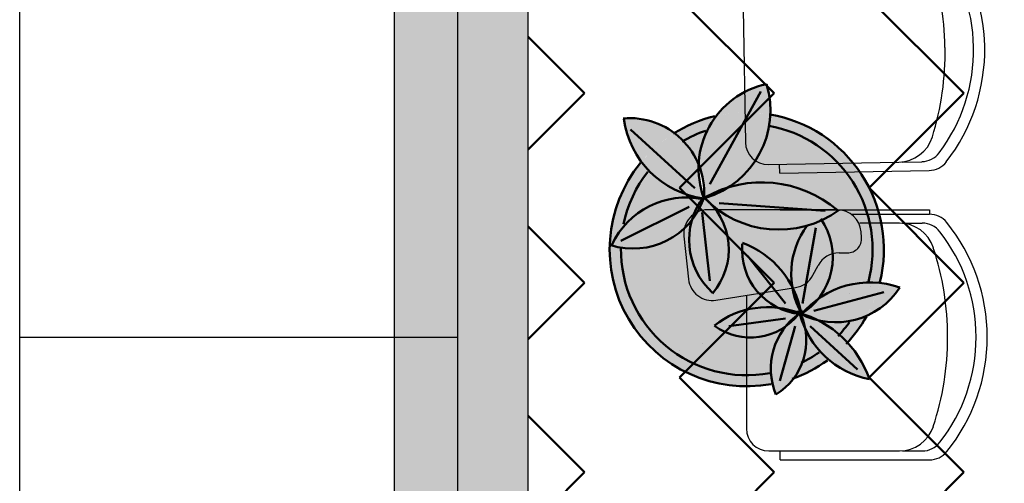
# Model space of a CAD drawing. Header units: metres. Extents: x -1 to 482, y -6 to 64.
# Tile 7 of 33: x 393.3 to 395.5, y 19.92 to 20.95. Entities that reach past the tile are written whole.
import ezdxf

# ---------------------------------------------------------------- set-up
doc = ezdxf.new("R2010")
doc.units = ezdxf.units.M
doc.linetypes.add('CONTINUA', pattern=[0])
for name, color, linetype, lineweight in [('3D P1 MURS EXISTENTS', 7, 'CONTINUA', 25), ('P1 MOBLES', 7, 'CONTINUA', 25), ('PB MOBLES', 7, 'CONTINUA', 25)]:
    doc.layers.add(name, color=color, linetype=linetype, lineweight=lineweight)

# ---------------------------------------------------------------- blocks, each defined once
blk = doc.blocks.new('OBJETO_COMPLEJO_40')
at = {"layer": 'P1 MOBLES', "color": 202, "linetype": 'CONTINUA', "lineweight": 50, "transparency": 33554687}
for p, q in [((394.9605, 20.7928), (394.8462, 20.5854)), ((394.6684, 20.7082), (394.8123, 20.5769)), ((394.6472, 20.4584), (394.7996, 20.5346)), ((395.1044, 20.5261), (394.8673, 20.5431)), ((394.8462, 20.3695), (394.8292, 20.5219)), ((395.0536, 20.3187), (395.0832, 20.488)), ((395.0155, 20.3187), (394.9308, 20.4245)), ((395.206, 20.3568), (395.206, 20.3568)), ((395.2525, 20.3695), (395.2525, 20.3695)), ((395.079, 20.3018), (395.2356, 20.3441)), ((395.1594, 20.3399), (395.1594, 20.3399)), ((395.1129, 20.3229), (395.1129, 20.3229)), ((395.0155, 20.2933), (395.0155, 20.2933)), ((395.0282, 20.2975), (395.0536, 20.3018)), ((395.0663, 20.306), (395.0663, 20.306)), ((395.0155, 20.2848), (394.8885, 20.2679)), ((394.9689, 20.2764), (394.9689, 20.2764)), ((395.0367, 20.2679), (395.0028, 20.1451)), ((395.0705, 20.2679), (395.1763, 20.1705)), ((394.8758, 20.2467), (394.8758, 20.2467)), ((394.9224, 20.2594), (394.9224, 20.2594)), ((394.8292, 20.2298), (394.8292, 20.2298)), ((394.7784, 20.2129), (394.7784, 20.2129)), ((394.7319, 20.1959), (394.7319, 20.1959))]:
    blk.add_line(p, q, dxfattribs=at)
for points in [[(394.8571, 20.7378), (394.8449, 20.7346), (394.8328, 20.7309), (394.8209, 20.7267), (394.8092, 20.722), (394.7977, 20.7169), (394.7865, 20.7113), (394.7754, 20.7052), (394.7646, 20.6987)], [(394.8369, 20.7054), (394.83, 20.703), (394.8233, 20.7004), (394.8166, 20.6976), (394.81, 20.6946), (394.8035, 20.6915), (394.7971, 20.6882), (394.7907, 20.6847), (394.7845, 20.6811)], [(394.7076, 20.6136), (394.6979, 20.6005), (394.6889, 20.5868), (394.6808, 20.5726), (394.6735, 20.5581), (394.667, 20.5431), (394.6614, 20.5277), (394.6568, 20.5121), (394.653, 20.4961)], [(394.852, 20.3412), (394.8614, 20.3533), (394.8695, 20.3661), (394.8761, 20.3797), (394.8814, 20.3938), (394.8853, 20.4084), (394.8876, 20.4233), (394.8885, 20.4385), (394.8878, 20.4538), (394.8856, 20.4689), (394.8818, 20.4836), (394.8766, 20.4978), (394.8701, 20.5114), (394.8622, 20.5243), (394.8531, 20.5363), (394.8427, 20.5474), (394.8312, 20.5574)], [(395.0476, 20.2931), (395.0606, 20.3017), (395.0725, 20.3116), (395.0833, 20.3225), (395.0929, 20.3344), (395.1012, 20.3473), (395.1082, 20.361), (395.1138, 20.3753), (395.1179, 20.3903), (395.1204, 20.4057), (395.1213, 20.4211), (395.1207, 20.4364), (395.1185, 20.4516), (395.1147, 20.4664), (395.1095, 20.4809), (395.1028, 20.4948), (395.0946, 20.508)], [(395.1514, 20.2281), (395.1578, 20.2351), (395.164, 20.2423), (395.17, 20.2497), (395.1758, 20.2573), (395.1813, 20.265), (395.1866, 20.2729), (395.1916, 20.281), (395.1964, 20.2892)], [(395.133, 20.2457), (395.1364, 20.2493), (395.1398, 20.2531), (395.143, 20.2568), (395.1462, 20.2607), (395.1494, 20.2645), (395.1524, 20.2685), (395.1554, 20.2725), (395.1583, 20.2765)], [(395.0504, 20.1855), (395.0556, 20.1881), (395.0607, 20.1907), (395.0659, 20.1935), (395.0709, 20.1964), (395.0759, 20.1994), (395.0808, 20.2025), (395.0857, 20.2057), (395.0905, 20.209)], [(395.0304, 20.1498), (395.0409, 20.1537), (395.0512, 20.1579), (395.0613, 20.1626), (395.0713, 20.1676), (395.081, 20.1729), (395.0906, 20.1786), (395.1, 20.1847), (395.1091, 20.1911)]]:
    blk.add_lwpolyline(points, dxfattribs=at)
for centre, radius, start, end in [((395.0133, 20.6214), 0.1925, 102.1033, 200.2043), ((394.777, 20.7509), 0.2047, 286.8827, 16.7044), ((394.6663, 20.5663), 0.1672, 356.8346, 94.9411), ((394.8607, 20.7609), 0.2092, 187.9519, 262.1617), ((394.9288, 20.4393), 0.3068, 346.1873, 80.2094), ((394.9288, 20.4393), 0.2814, 345.1592, 79.9371), ((394.9284, 20.4395), 0.3065, 140.8457, 280.3403), ((394.9627, 20.3296), 0.26, 49.671, 119.1569), ((394.6748, 20.6081), 0.1667, 252.3924, 341.089), ((394.7932, 20.3719), 0.1838, 78.3106, 154.8452), ((394.9579, 20.4606), 0.1583, 142.1968, 228.1826), ((395.0004, 20.714), 0.2302, 223.8051, 305.7246), ((395.2122, 20.3844), 0.184, 143.7197, 208.7429), ((395.0637, 20.4392), 0.1456, 174.9683, 264.1822), ((394.8484, 20.2616), 0.2052, 9.9277, 69.7965), ((394.9286, 20.4393), 0.2814, 179.2988, 280.5248), ((395.2049, 20.1635), 0.2022, 70.8423, 139.9272), ((395.1276, 20.4474), 0.171, 242.4364, 327.1103), ((394.9371, 20.3797), 0.1372, 233.9913, 322.1023), ((394.9753, 20.1178), 0.1925, 68.3632, 128.018), ((395.1338, 20.1726), 0.1514, 125.2998, 202.3927), ((394.9205, 20.2359), 0.1415, 301.2067, 24.0281), ((394.9826, 20.073), 0.2332, 19.0133, 74.4259), ((395.2418, 20.3461), 0.2009, 194.9276, 258.8765)]:
    blk.add_arc(centre, radius, start, end, dxfattribs=at)

msp = doc.modelspace()

# ---------------------------------------------------------------- hatches: boundary and pattern name
at = {"layer": '3D P1 MURS EXISTENTS', "linetype": 'CONTINUA', "lineweight": 18, "true_color": 0xa0a0a0, "transparency": 33554687}
msp.add_hatch(color=253, dxfattribs=at).paths.add_polyline_path([(394.1398, 21.2525), (394.1398, 18.0825), (394.4398, 18.0825), (394.4398, 21.2525)])
at = {"layer": 'P1 MOBLES', "linetype": 'CONTINUA', "lineweight": 50, "transparency": 33554687}
h = msp.add_hatch(dxfattribs=at)
h.set_pattern_fill('TRAMA', color=202, scale=0.3, angle=135, style=0, pattern_type=2)
h.set_pattern_definition([(135, (-0.84853, 6e-17), (-0.42426407, 3e-17), [0.3, -0.3]), (225, (-0.84853, 6e-17), (-7e-17, -0.42426407), [0.3, -0.3])])
h.paths.add_polyline_path([(400.4234, 26.6821), (400.6941, 28.0485), (394.4398, 28.0485), (394.4398, 13.2195), (397.7561, 13.2195), (398.8018, 18.4972), (397.2323, 18.8081), (397.446, 19.8872), (399.0155, 19.5762), (400.2096, 25.603), (398.6401, 25.914), (398.8539, 26.993)], flags=0)
at = {"layer": 'P1 MOBLES', "linetype": 'CONTINUA', "lineweight": 25, "transparency": 33554687}
for points in [[(394.9481, 20.7456), (394.9525, 20.7451), (394.9595, 20.7446), (394.9686, 20.7434), (394.9736, 20.7429), (394.9762, 20.7424), (394.9798, 20.7419), (394.9924, 20.7393), (394.9814, 20.7416), (394.9815, 20.743), (394.9814, 20.7599), (394.98, 20.7767), (394.9772, 20.7933), (394.973, 20.8097), (394.957, 20.8056), (394.9415, 20.8001), (394.9265, 20.7933), (394.9121, 20.7852), (394.8985, 20.776), (394.8857, 20.7656), (394.8738, 20.7541), (394.863, 20.7417), (394.8606, 20.7384), (394.8664, 20.7396), (394.8713, 20.7407), (394.874, 20.7411), (394.8778, 20.7419), (394.8935, 20.744), (394.8967, 20.7445), (394.8973, 20.7445), (394.8981, 20.7446), (394.9185, 20.746), (394.9207, 20.746), (394.9224, 20.7461), (394.9273, 20.746), (394.939, 20.746), (394.9444, 20.7456)], [(394.9235, 20.7688), (394.9235, 20.7657), (394.9266, 20.7657), (394.9266, 20.7688)], [(394.7259, 20.7225), (394.7116, 20.7273), (394.6969, 20.7307), (394.682, 20.7328), (394.6669, 20.7335), (394.6533, 20.733), (394.6565, 20.7153), (394.6608, 20.699), (394.6665, 20.683), (394.6734, 20.6676), (394.6816, 20.6527), (394.6909, 20.6386), (394.6932, 20.6357), (394.6965, 20.6398), (394.6986, 20.642), (394.7012, 20.6452), (394.7114, 20.6557), (394.7141, 20.6586), (394.7148, 20.6591), (394.7155, 20.6599), (394.7307, 20.6736), (394.7322, 20.6748), (394.7332, 20.6758), (394.7371, 20.6787), (394.7468, 20.6864), (394.7509, 20.6892), (394.7537, 20.6913), (394.7576, 20.6938), (394.7637, 20.698), (394.7813, 20.7084), (394.7812, 20.7087), (394.7667, 20.6999), (394.7654, 20.701), (394.7529, 20.7093), (394.7397, 20.7165)], [(394.8556, 20.7318), (394.8606, 20.7382), (394.8463, 20.7349), (394.8218, 20.7269), (394.7982, 20.717), (394.7754, 20.7051), (394.7668, 20.6996), (394.7756, 20.6928), (394.7893, 20.6795), (394.8014, 20.6648), (394.8117, 20.6488), (394.8212, 20.6296), (394.8214, 20.6359), (394.824, 20.6564), (394.8288, 20.6764), (394.8357, 20.6958), (394.8447, 20.7143)], [(394.8967, 20.7445), (394.8713, 20.7407), (394.8606, 20.7382), (394.8556, 20.7318), (394.8447, 20.7143), (394.8357, 20.6958), (394.8288, 20.6764), (394.824, 20.6564), (394.8214, 20.6359), (394.8212, 20.6288), (394.8266, 20.6137), (394.831, 20.5951), (394.8332, 20.5762), (394.8332, 20.5556), (394.8346, 20.5544), (394.8566, 20.5619), (394.8546, 20.5659), (394.8577, 20.5675), (394.8803, 20.5762), (394.8896, 20.5788), (394.8945, 20.5817), (394.9116, 20.5945), (394.9273, 20.609), (394.9415, 20.625), (394.9538, 20.6425), (394.9643, 20.6611), (394.9728, 20.6807), (394.9792, 20.7011), (394.9834, 20.7221), (394.9852, 20.7407), (394.9736, 20.7429), (394.9481, 20.7456), (394.9224, 20.7461)], [(394.9792, 20.7011), (394.9728, 20.6807), (394.9643, 20.6611), (394.9538, 20.6425), (394.9415, 20.625), (394.9273, 20.609), (394.9116, 20.5945), (394.8912, 20.5793), (394.8896, 20.5788), (394.8761, 20.5708), (394.8566, 20.5619), (394.8346, 20.5544), (394.8427, 20.5474), (394.8473, 20.5424), (394.8514, 20.5386), (394.8701, 20.5243), (394.8901, 20.512), (394.9113, 20.5018), (394.9334, 20.4938), (394.9562, 20.4881), (394.9794, 20.4848), (395.0029, 20.4838), (395.0264, 20.4853), (395.0496, 20.4891), (395.0722, 20.4953), (395.0941, 20.5038), (395.0965, 20.5049), (395.1028, 20.4948), (395.1095, 20.4809), (395.1147, 20.4664), (395.1185, 20.4516), (395.1207, 20.4364), (395.1213, 20.4211), (395.1204, 20.4057), (395.1179, 20.3903), (395.1138, 20.3753), (395.1082, 20.361), (395.1012, 20.3473), (395.0929, 20.3344), (395.0876, 20.3279), (395.1001, 20.3364), (395.1195, 20.3467), (395.14, 20.3548), (395.1612, 20.3607), (395.1829, 20.3642), (395.2049, 20.3653), (395.2262, 20.364), (395.2287, 20.3759), (395.2316, 20.3902), (395.2331, 20.4019), (395.2346, 20.4161), (395.2351, 20.4281), (395.2355, 20.4422), (395.235, 20.4543), (395.2341, 20.4682), (395.2326, 20.4804), (395.2306, 20.4941), (395.228, 20.5061), (395.2248, 20.5195), (395.2212, 20.5314), (395.2169, 20.5444), (395.2123, 20.556), (395.2069, 20.5685), (395.2014, 20.5797), (395.195, 20.5916), (395.1884, 20.6024), (395.1811, 20.6137), (395.1736, 20.6239), (395.1653, 20.6345), (395.157, 20.6441), (395.1479, 20.6538), (395.1388, 20.6628), (395.1289, 20.6717), (395.119, 20.6799), (395.1084, 20.6878), (395.0978, 20.6952), (395.0867, 20.7022), (395.0755, 20.7086), (395.0638, 20.7146), (395.052, 20.7202), (395.04, 20.7251), (395.0277, 20.7296), (395.0153, 20.7335), (395.0026, 20.737), (394.9901, 20.7397), (394.9852, 20.7407), (394.9834, 20.7221)], [(394.7893, 20.6795), (394.7756, 20.6928), (394.7668, 20.6996), (394.7537, 20.6913), (394.7332, 20.6758), (394.7141, 20.6586), (394.6965, 20.6398), (394.6933, 20.6358), (394.6978, 20.6296), (394.7129, 20.6128), (394.7297, 20.5978), (394.748, 20.5846), (394.7677, 20.5735), (394.7884, 20.5646), (394.81, 20.5579), (394.8303, 20.554), (394.8321, 20.5566), (394.8321, 20.5566), (394.8266, 20.5746), (394.8227, 20.5948), (394.8209, 20.6154), (394.8212, 20.6288), (394.8202, 20.6317), (394.8117, 20.6488), (394.8014, 20.6648)], [(394.7129, 20.6128), (394.6978, 20.6296), (394.6933, 20.6358), (394.6823, 20.6218), (394.6798, 20.6185), (394.6677, 20.6003), (394.6657, 20.5972), (394.655, 20.5776), (394.6535, 20.5747), (394.6443, 20.5541), (394.6432, 20.5513), (394.6357, 20.5299), (394.6348, 20.527), (394.6292, 20.5051), (394.6285, 20.502), (394.6248, 20.48), (394.6243, 20.4766), (394.6225, 20.4547), (394.6222, 20.4508), (394.6222, 20.4294), (394.6224, 20.4248), (394.6241, 20.4043), (394.6247, 20.399), (394.628, 20.3795), (394.6293, 20.3733), (394.6339, 20.3552), (394.636, 20.3481), (394.6417, 20.3315), (394.6448, 20.3235), (394.6514, 20.3086), (394.6557, 20.2997), (394.6629, 20.2866), (394.6687, 20.2769), (394.6761, 20.2657), (394.6836, 20.2552), (394.6909, 20.2459), (394.7003, 20.2349), (394.7072, 20.2275), (394.7187, 20.216), (394.725, 20.2104), (394.7387, 20.1988), (394.744, 20.1948), (394.7601, 20.1833), (394.7642, 20.1808), (394.7828, 20.1698), (394.7854, 20.1684), (394.8066, 20.1582), (394.8075, 20.1578), (394.831, 20.1488), (394.8557, 20.1417), (394.8809, 20.1366), (394.9065, 20.1337), (394.9322, 20.133), (394.9579, 20.1344), (394.9834, 20.1379), (394.9834, 20.1377), (394.9859, 20.1382), (394.983, 20.1526), (394.9817, 20.1709), (394.9826, 20.1892), (394.9857, 20.2073), (394.991, 20.2248), (394.9984, 20.2416), (395.0077, 20.2574), (395.0156, 20.2675), (395.0058, 20.261), (394.9901, 20.2531), (394.9735, 20.2474), (394.9563, 20.2438), (394.9388, 20.2425), (394.9212, 20.2434), (394.9039, 20.2466), (394.8872, 20.2519), (394.8713, 20.2593), (394.8561, 20.2689), (394.875, 20.2821), (394.8947, 20.2925), (394.9154, 20.3007), (394.9369, 20.3064), (394.9589, 20.3095), (394.9812, 20.3102), (395.0033, 20.3082), (395.0251, 20.3037), (395.0385, 20.2993), (395.0485, 20.3009), (395.0419, 20.3147), (395.0351, 20.3345), (395.0306, 20.3549), (395.0304, 20.3561), (395.0298, 20.3576), (395.0304, 20.3565), (395.0284, 20.3756), (395.0286, 20.3965), (395.0311, 20.4172), (395.036, 20.4375), (395.0432, 20.4571), (395.0525, 20.4757), (395.0637, 20.493), (395.0496, 20.4891), (395.0264, 20.4853), (395.0029, 20.4838), (394.9794, 20.4848), (394.9562, 20.4881), (394.9334, 20.4938), (394.9113, 20.5018), (394.8901, 20.512), (394.8701, 20.5243), (394.8512, 20.5387), (394.8622, 20.5243), (394.8701, 20.5114), (394.8766, 20.4978), (394.8818, 20.4836), (394.8856, 20.4689), (394.8878, 20.4538), (394.8885, 20.4385), (394.8876, 20.4233), (394.8853, 20.4084), (394.8814, 20.3938), (394.8761, 20.3797), (394.8695, 20.3661), (394.8614, 20.3533), (394.8528, 20.3422), (394.8385, 20.3567), (394.8264, 20.3724), (394.8164, 20.3895), (394.8087, 20.4077), (394.8033, 20.4268), (394.8002, 20.4463), (394.7997, 20.4661), (394.8016, 20.4858), (394.8061, 20.5058), (394.8036, 20.5024), (394.7901, 20.4878), (394.775, 20.475), (394.7585, 20.464), (394.7408, 20.4551), (394.7221, 20.4483), (394.7028, 20.4438), (394.6831, 20.4416), (394.6632, 20.4418), (394.6436, 20.4444), (394.6261, 20.4488), (394.6365, 20.4681), (394.6482, 20.4849), (394.6616, 20.5003), (394.6767, 20.5141), (394.6932, 20.5262), (394.711, 20.5364), (394.7297, 20.5445), (394.7493, 20.5505), (394.7694, 20.5542), (394.7898, 20.5557), (394.8102, 20.555), (394.8291, 20.5522), (394.8303, 20.554), (394.81, 20.5579), (394.7884, 20.5646), (394.7677, 20.5735), (394.748, 20.5846), (394.7297, 20.5978)], [(394.8102, 20.555), (394.7898, 20.5557), (394.7694, 20.5542), (394.7493, 20.5505), (394.7297, 20.5445), (394.711, 20.5364), (394.6932, 20.5262), (394.6767, 20.5141), (394.6616, 20.5003), (394.6482, 20.4849), (394.6365, 20.4681), (394.6261, 20.4488), (394.6436, 20.4444), (394.6632, 20.4418), (394.6831, 20.4416), (394.7028, 20.4438), (394.7221, 20.4483), (394.7408, 20.4551), (394.7585, 20.464), (394.775, 20.475), (394.7901, 20.4878), (394.8036, 20.5024), (394.8063, 20.5061), (394.8127, 20.5237), (394.8217, 20.5413), (394.8291, 20.5522)], [(394.8701, 20.5114), (394.8622, 20.5243), (394.8531, 20.5363), (394.8473, 20.5424), (394.834, 20.555), (394.8321, 20.5566), (394.8327, 20.5547), (394.8249, 20.5358), (394.8153, 20.5184), (394.8063, 20.5061), (394.806, 20.5051), (394.8016, 20.4858), (394.7997, 20.4661), (394.8002, 20.4463), (394.8033, 20.4268), (394.8087, 20.4077), (394.8164, 20.3895), (394.8264, 20.3724), (394.8385, 20.3567), (394.8528, 20.3422), (394.8614, 20.3533), (394.8695, 20.3661), (394.8761, 20.3797), (394.8814, 20.3938), (394.8853, 20.4084), (394.8876, 20.4233), (394.8885, 20.4385), (394.8878, 20.4538), (394.8856, 20.4689), (394.8818, 20.4836), (394.8766, 20.4978)], [(395.1207, 20.4364), (395.1185, 20.4516), (395.1147, 20.4664), (395.1095, 20.4809), (395.1028, 20.4948), (395.0965, 20.5049), (395.0941, 20.5038), (395.0722, 20.4953), (395.0637, 20.493), (395.0525, 20.4757), (395.0432, 20.4571), (395.036, 20.4375), (395.0311, 20.4172), (395.0286, 20.3965), (395.0284, 20.3756), (395.0304, 20.3561), (395.0388, 20.3381), (395.0457, 20.3179), (395.0507, 20.2963), (395.0511, 20.2954), (395.0529, 20.2966), (395.0652, 20.3097), (395.0819, 20.324), (395.0876, 20.3279), (395.0929, 20.3344), (395.1012, 20.3473), (395.1082, 20.361), (395.1138, 20.3753), (395.1179, 20.3903), (395.1204, 20.4057), (395.1213, 20.4211)], [(394.748, 20.3862), (394.7891, 20.3154), (394.776, 20.3967)], [(394.7515, 20.3757), (394.7515, 20.3469), (394.7603, 20.3469), (394.7603, 20.3757)], [(395.0377, 20.3405), (395.0304, 20.3563), (395.0312, 20.352), (395.0345, 20.337), (395.0362, 20.3312), (395.0407, 20.3183), (395.0427, 20.313), (395.0485, 20.3009), (395.0496, 20.3011), (395.0462, 20.3159), (395.0445, 20.3215), (395.0399, 20.3347)], [(395.2189, 20.3396), (395.2263, 20.364), (395.2049, 20.3653), (395.1829, 20.3642), (395.1612, 20.3607), (395.14, 20.3548), (395.1195, 20.3467), (395.1001, 20.3364), (395.0876, 20.3279), (395.0833, 20.3225), (395.0725, 20.3116), (395.0606, 20.3017), (395.0529, 20.2966), (395.0518, 20.2955), (395.0664, 20.2907), (395.0868, 20.2817), (395.0876, 20.2812), (395.1037, 20.278), (395.1231, 20.2764), (395.1425, 20.277), (395.1618, 20.2798), (395.1805, 20.2847), (395.1976, 20.2914), (395.2091, 20.3146), (395.219, 20.3396)], [(395.2712, 20.3545), (395.2545, 20.3595), (395.2375, 20.363), (395.2264, 20.3644), (395.2254, 20.361), (395.2247, 20.3583), (395.2189, 20.3396), (395.219, 20.3396), (395.2182, 20.3375), (395.2113, 20.3196), (395.2099, 20.3167), (395.2091, 20.3146), (395.2068, 20.31), (395.2026, 20.301), (395.1995, 20.2953), (395.1976, 20.2915), (395.2009, 20.2928), (395.2148, 20.3002), (395.228, 20.3089), (395.2403, 20.3188), (395.2517, 20.3297), (395.262, 20.3416)], [(395.0349, 20.2965), (395.0212, 20.3), (395.0079, 20.3047), (395, 20.3085), (394.9812, 20.3102), (394.9612, 20.3096), (394.9553, 20.309), (394.9406, 20.3069), (394.9347, 20.3058), (394.9154, 20.3007), (394.8967, 20.2934), (394.8914, 20.2908), (394.8783, 20.2838), (394.8732, 20.2808), (394.8561, 20.2689), (394.87, 20.2601), (394.8745, 20.2578), (394.8846, 20.2531), (394.8899, 20.251), (394.9006, 20.2476), (394.9054, 20.2463), (394.9212, 20.2434), (394.9373, 20.2426), (394.9423, 20.2428), (394.9535, 20.2436), (394.959, 20.2444), (394.97, 20.2467), (394.9749, 20.2479), (394.9901, 20.2531), (395.0045, 20.2603), (395.0087, 20.2629), (395.015, 20.2671), (395.0243, 20.2776), (395.0349, 20.2874), (395.0448, 20.295)], [(395.0612, 20.2514), (395.0595, 20.2618), (395.0594, 20.262), (395.0528, 20.2779), (395.0476, 20.2946), (395.0449, 20.295), (395.0361, 20.2848), (395.0259, 20.2751), (395.0152, 20.2669), (395.0098, 20.26), (395.0072, 20.2564), (394.9987, 20.2421), (394.9973, 20.2392), (394.9918, 20.2268), (394.99, 20.2216), (394.9866, 20.2105), (394.9853, 20.2051), (394.983, 20.1918), (394.9825, 20.1886), (394.9817, 20.172), (394.9819, 20.1675), (394.9828, 20.1552), (394.9836, 20.1496), (394.9859, 20.138), (394.9999, 20.1409), (395.0197, 20.1463), (395.0336, 20.1511), (395.0362, 20.1545), (395.044, 20.1669), (395.0505, 20.18), (395.0555, 20.1937), (395.0592, 20.2078), (395.0613, 20.2223), (395.062, 20.2368)], [(395.0016, 20.3084), (395.0014, 20.3078), (395.0037, 20.3067), (395.009, 20.3043), (395.0168, 20.3015), (395.022, 20.2998), (395.0297, 20.2978), (395.0385, 20.2993), (395.0275, 20.3029), (395.0223, 20.3043), (395.0056, 20.3077)], [(395.0503, 20.2949), (395.0515, 20.2957), (395.0428, 20.2984)], [(395.1539, 20.231), (395.1415, 20.2436), (395.1275, 20.2558), (395.1125, 20.2668), (395.0966, 20.2765), (395.0869, 20.2814), (395.0777, 20.2838), (395.0628, 20.2891), (395.051, 20.2946), (395.0498, 20.2933), (395.055, 20.2799), (395.0588, 20.2658), (395.0595, 20.2618), (395.0673, 20.2466), (395.0764, 20.232), (395.0868, 20.2183), (395.0984, 20.2055), (395.111, 20.1937), (395.1117, 20.1931), (395.1269, 20.205), (395.1421, 20.2188)], [(395.1931, 20.2836), (395.1973, 20.2913), (395.1951, 20.2904), (395.1863, 20.2867), (395.1829, 20.2857), (395.1805, 20.2847), (395.1769, 20.2838), (395.1712, 20.282), (395.1654, 20.2807), (395.1618, 20.2798), (395.1592, 20.2794), (395.1558, 20.2787), (395.1463, 20.2775), (395.1425, 20.277), (395.1415, 20.277), (395.1401, 20.2768), (395.1243, 20.2764), (395.1236, 20.2764), (395.1231, 20.2764), (395.1202, 20.2766), (395.1086, 20.2774), (395.1058, 20.2778), (395.1037, 20.278), (395.0998, 20.2788), (395.093, 20.2799), (395.0869, 20.2814), (395.0966, 20.2765), (395.1125, 20.2668), (395.1275, 20.2558), (395.1415, 20.2436), (395.1539, 20.231), (395.1562, 20.2333), (395.1565, 20.2337), (395.1696, 20.2492), (395.1817, 20.2657), (395.1925, 20.2826)], [(395.1108, 20.1923), (395.1117, 20.1931), (395.111, 20.1937), (395.0984, 20.2055), (395.0868, 20.2183), (395.0764, 20.232), (395.0673, 20.2466), (395.0595, 20.2618), (395.0612, 20.2514), (395.062, 20.2368), (395.0613, 20.2223), (395.0592, 20.2078), (395.0555, 20.1937), (395.0505, 20.18), (395.044, 20.1669), (395.0362, 20.1545), (395.0336, 20.1511), (395.0391, 20.153), (395.0579, 20.161), (395.076, 20.1701), (395.0765, 20.1704), (395.0937, 20.1806), (395.0942, 20.181)], [(395.154, 20.2309), (395.1525, 20.2293), (395.1525, 20.2293), (395.1524, 20.2293), (395.1466, 20.2235), (395.1421, 20.2188), (395.1405, 20.2173), (395.1388, 20.2157), (395.1319, 20.2096), (395.1269, 20.205), (395.1256, 20.2041), (395.1244, 20.2029), (395.116, 20.1964), (395.1118, 20.1931), (395.1167, 20.189), (395.1296, 20.1795), (395.1432, 20.1711), (395.1575, 20.1638), (395.1722, 20.1577), (395.1875, 20.1527), (395.203, 20.149), (395.1968, 20.1652), (395.1894, 20.1808), (395.1808, 20.1959), (395.1711, 20.2103), (395.1604, 20.2239)], [(395.0304, 20.1498), (395.0303, 20.15), (395.0236, 20.1475), (395.0216, 20.1469), (395.0197, 20.1463), (395.0133, 20.1446), (395.0051, 20.1422), (395.0024, 20.1416), (394.9999, 20.1409), (394.9938, 20.1396), (394.9866, 20.138), (394.9889, 20.1286), (394.9938, 20.1149), (395.0051, 20.1225), (395.0156, 20.1312), (395.0253, 20.1409), (395.0336, 20.151)]]:
    msp.add_hatch(color=7, dxfattribs=at).paths.add_polyline_path(points)

# ---------------------------------------------------------------- linework, layer by layer
at = {"layer": '3D P1 MURS EXISTENTS', "color": 7, "linetype": 'CONTINUA', "lineweight": 25, "transparency": 33554687}
for p, q in [((394.1398, 21.2525), (394.1398, 18.0825)), ((394.4398, 18.0825), (394.4398, 21.2525))]:
    msp.add_line(p, q, dxfattribs=at)
at = {"layer": 'PB MOBLES', "color": 180, "linetype": 'CONTINUA', "transparency": 33554687}
for p, q in [((393.302, 20.2434), (393.302, 21.2234)), ((394.282, 20.2434), (394.282, 21.2234)), ((394.9205, 20.9772), (394.9258, 20.6789)), ((394.9767, 20.6298), (395.269, 20.635)), ((395.0024, 20.6103), (395.002, 20.6303)), ((395.2763, 20.6352), (395.3203, 20.636)), ((395.0024, 20.6103), (395.3367, 20.6162)), ((395.1314, 20.5282), (394.8409, 20.5282)), ((395.0032, 20.5284), (395.3375, 20.5284)), ((395.0032, 20.5284), (395.3375, 20.5284)), ((395.1622, 20.5184), (395.3375, 20.5184)), ((395.3375, 20.5284), (395.3375, 20.5184)), ((395.2702, 20.4984), (395.182, 20.4984)), ((395.2775, 20.4984), (395.3215, 20.4984)), ((394.788, 20.4692), (394.7987, 20.3726)), ((395.1855, 20.466), (395.1845, 20.4791)), ((395.1353, 20.4317), (395.1537, 20.4317)), ((395.0767, 20.3817), (395.0883, 20.4035)), ((394.8599, 20.3259), (395.038, 20.3542)), ((394.9279, 20.3367), (394.9279, 20.0384)), ((393.302, 20.2434), (394.282, 20.2434)), ((393.302, 19.2634), (393.302, 20.2434)), ((393.302, 20.2434), (394.282, 20.2434)), ((394.282, 19.2634), (394.282, 20.2434)), ((394.9779, 19.9884), (395.2702, 19.9884)), ((395.0032, 19.9684), (395.0032, 19.9884)), ((395.2775, 19.9884), (395.3215, 19.9884)), ((395.0032, 19.9684), (395.3375, 19.9684))]:
    msp.add_line(p, q, dxfattribs=at)
for centre, radius, start, end in [((395.0528, 20.8862), 0.4084, 1.0218, 39.907), ((395.0528, 20.8862), 0.3834, 1.0218, 38.9626), ((394.738, 20.8821), 0.6343, 0.8887, 19.2637), ((394.7381, 20.8791), 0.6343, 342.7799, 1.1549), ((395.0528, 20.8862), 0.3834, 323.081, 1.0218), ((395.0528, 20.8862), 0.4084, 322.1367, 1.0218), ((395.2675, 20.715), 0.08, 271.0218, 342.7799), ((394.9758, 20.6798), 0.05, 181.0218, 271.0218), ((395.3194, 20.686), 0.05, 271.0218, 323.081), ((395.3358, 20.6662), 0.05, 271.0218, 322.1367), ((394.8409, 20.475), 0.0532, 90, 186.2874), ((395.1314, 20.475), 0.0532, 4.4388, 90), ((395.3375, 20.4684), 0.05, 38.8852, 90), ((395.2702, 20.4184), 0.08, 18.2419, 90), ((395.3215, 20.4484), 0.05, 37.9408, 90), ((395.0585, 20.2434), 0.4084, 0, 38.8852), ((395.1537, 20.4635), 0.0318, 269.9505, 4.4388), ((395.0585, 20.2434), 0.3834, 0, 37.9408), ((394.7437, 20.2448), 0.6343, 359.8669, 18.2419), ((395.1352, 20.3785), 0.0532, 89.9505, 151.9865), ((395.0297, 20.4067), 0.0532, 279.0123, 331.9865), ((394.8515, 20.3784), 0.0532, 186.2874, 279.0123), ((394.7437, 20.2419), 0.6343, 341.7581, 0.1331), ((395.0585, 20.2434), 0.3834, 322.0592, 0), ((395.0585, 20.2434), 0.4084, 321.1148, 0), ((394.9779, 20.0384), 0.05, 180, 270), ((395.2702, 20.0684), 0.08, 270, 341.7581), ((395.3215, 20.0384), 0.05, 270, 322.0592), ((395.3375, 20.0184), 0.05, 270, 321.1148)]:
    msp.add_arc(centre, radius, start, end, dxfattribs=at)

# ---------------------------------------------------------------- block references
at = {"layer": 'P1 MOBLES', "color": 202, "linetype": 'CONTINUA', "lineweight": 50, "transparency": 33554687}
msp.add_blockref('OBJETO_COMPLEJO_40', (0, 0), dxfattribs=at)

doc.saveas('drawing.dxf')
